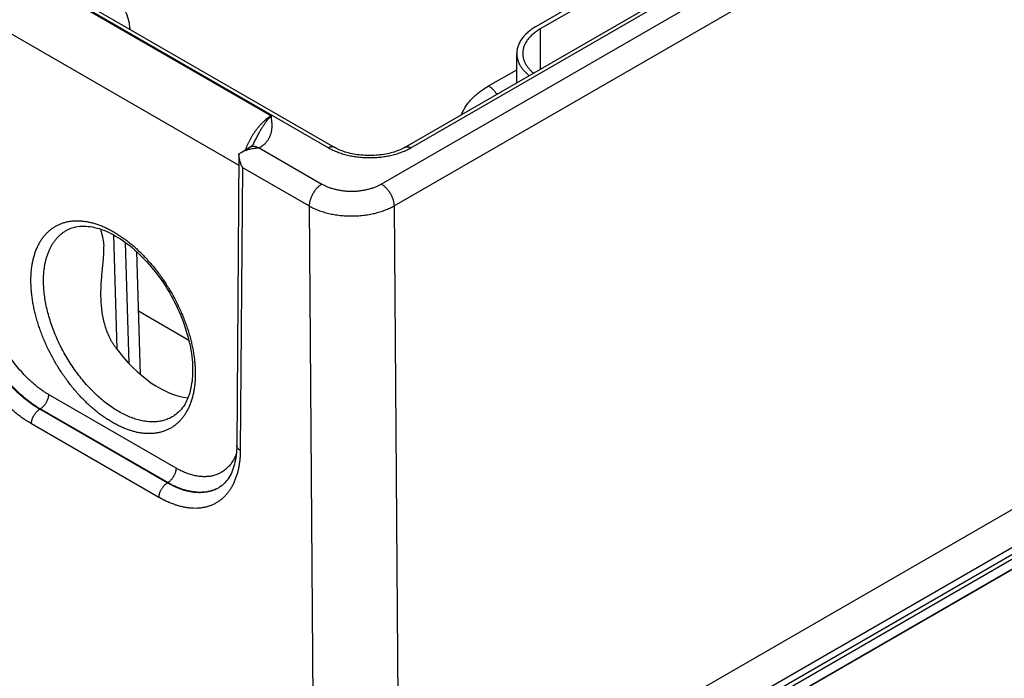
# Model space of a CAD drawing. Header units: inches. Extents: x 0 to 34, y 0 to 22.
# Tile 93 of 116: x 26.9 to 28.5, y 14.3 to 15.4. Entities that reach past the tile are written whole.
import ezdxf

# ---------------------------------------------------------------- set-up
doc = ezdxf.new("R2010")
doc.units = ezdxf.units.IN
doc.header["$LTSCALE"] = 1.87
doc.header["$MEASUREMENT"] = 0
doc.layers.get('0').update_dxf_attribs({"linetype": 'CONTINUOUS'})

msp = doc.modelspace()

# ---------------------------------------------------------------- linework, layer by layer
at = {"color": 7, "linetype": 'CONTINUOUS'}
for p, q in [((22.1733, 18.1667), (27.4046, 15.1462)), ((22.1638, 18.1658), (27.3951, 15.1453)), ((27.483, 15.0848), (29.7741, 16.4077)), ((27.5227, 15.1462), (29.6599, 16.3802)), ((27.5322, 15.1453), (29.6694, 16.3793)), ((27.5042, 15.0485), (29.7953, 16.3714)), ((28.0705, 15.5378), (27.7409, 15.3476)), ((28.0775, 15.5338), (27.748, 15.3435)), ((26.8772, 15.4425), (27.2996, 15.1987)), ((26.8266, 15.3579), (27.2455, 15.1161)), ((27.0638, 15.3456), (27.0639, 15.3429)), ((27.748, 15.3435), (27.748, 15.2763)), ((27.7087, 15.2536), (27.7087, 15.3027)), ((29.8198, 15.2846), (27.5124, 13.9524)), ((27.6617, 15.2484), (27.7087, 15.2755)), ((29.8477, 15.237), (27.5402, 13.9047)), ((27.5572, 13.9036), (29.8496, 15.2272)), ((27.5607, 13.8976), (29.8531, 15.2212)), ((27.5609, 13.8813), (29.8534, 15.2049)), ((29.8614, 15.2084), (27.5735, 13.8874)), ((27.2457, 15.1349), (27.2421, 14.6489)), ((27.2457, 15.135), (27.2496, 15.1377)), ((27.2496, 15.1377), (27.2641, 15.1464)), ((27.2796, 15.1451), (27.384, 15.0848)), ((27.2514, 15.1126), (27.2479, 14.6407)), ((27.2514, 15.1126), (27.3628, 15.0483)), ((27.3628, 15.0483), (27.371, 13.9527)), ((27.5042, 15.0485), (27.5124, 13.9524)), ((27.0365, 15.0002), (27.0422, 14.8096)), ((27.0563, 14.9877), (27.0624, 14.7857)), ((27.0751, 14.9723), (27.0813, 14.7676)), ((27.1623, 14.8241), (27.0781, 14.8727)), ((27.141, 14.6113), (26.9283, 14.7341)), ((26.9145, 14.7099), (26.9137, 14.7094)), ((27.1263, 14.5867), (26.9137, 14.7094)), ((27.1271, 14.5871), (26.9145, 14.7099)), ((27.1124, 14.5625), (26.8998, 14.6852)), ((27.1271, 14.5871), (27.1263, 14.5867))]:
    msp.add_line(p, q, dxfattribs=at)
for points in [[(27.2699, 15.1518), (27.2697, 15.1514), (27.2695, 15.1511), (27.2692, 15.1507), (27.2689, 15.1503), (27.2686, 15.1499), (27.2682, 15.1495), (27.2677, 15.149), (27.2672, 15.1486), (27.2667, 15.1481), (27.2661, 15.1477), (27.2655, 15.1472), (27.2648, 15.1468), (27.2641, 15.1464)], [(27.5227, 15.1462), (27.5208, 15.1452), (27.5188, 15.1441), (27.5166, 15.1431), (27.5143, 15.142), (27.5119, 15.141), (27.5094, 15.1401), (27.5069, 15.1392), (27.5043, 15.1383), (27.5016, 15.1375), (27.4988, 15.1367), (27.496, 15.136), (27.4931, 15.1354), (27.4901, 15.1348), (27.4871, 15.1343), (27.4841, 15.1338), (27.481, 15.1334), (27.4779, 15.1331), (27.4747, 15.1328), (27.4716, 15.1326), (27.4684, 15.1325), (27.4652, 15.1324), (27.462, 15.1324), (27.4588, 15.1325), (27.4557, 15.1326), (27.4525, 15.1328), (27.4494, 15.1331), (27.4463, 15.1334), (27.4432, 15.1338), (27.4401, 15.1343), (27.4371, 15.1348), (27.4342, 15.1354), (27.4313, 15.136), (27.4285, 15.1368), (27.4257, 15.1375), (27.423, 15.1383), (27.4204, 15.1392), (27.4178, 15.1401), (27.4154, 15.141), (27.413, 15.142), (27.4107, 15.1431), (27.4085, 15.1441), (27.4064, 15.1452), (27.4046, 15.1462)], [(26.959, 15.008), (26.9612, 15.0092), (26.9642, 15.0105), (26.9673, 15.0117), (26.9704, 15.0126), (26.9737, 15.0134), (26.9769, 15.014), (26.9803, 15.0144), (26.9837, 15.0147), (26.9871, 15.0147), (26.9906, 15.0146), (26.9942, 15.0143), (26.9978, 15.0139), (27.0014, 15.0133), (27.0051, 15.0125), (27.0088, 15.0116), (27.0126, 15.0105), (27.0164, 15.0092), (27.0203, 15.0078), (27.0242, 15.0062), (27.0281, 15.0044), (27.0321, 15.0025), (27.0361, 15.0005), (27.0401, 14.9982), (27.0441, 14.9958), (27.0482, 14.9933), (27.0522, 14.9906), (27.0562, 14.9877), (27.0603, 14.9847), (27.0643, 14.9816), (27.0683, 14.9783), (27.0723, 14.9748), (27.0763, 14.9712), (27.0802, 14.9675), (27.0841, 14.9637), (27.088, 14.9597), (27.0918, 14.9556), (27.0956, 14.9514), (27.0993, 14.9471), (27.103, 14.9426), (27.1066, 14.9381), (27.1102, 14.9334), (27.1136, 14.9287), (27.117, 14.9239), (27.1203, 14.919), (27.1236, 14.914), (27.1267, 14.909), (27.1297, 14.9038), (27.1327, 14.8987), (27.1355, 14.8934), (27.1383, 14.8882), (27.1409, 14.8829), (27.1435, 14.8775), (27.1459, 14.8721), (27.1482, 14.8667), (27.1504, 14.8613), (27.1525, 14.8559), (27.1545, 14.8505), (27.1563, 14.845), (27.158, 14.8396), (27.1596, 14.8342), (27.1611, 14.8289), (27.1624, 14.8235), (27.1636, 14.8182), (27.1647, 14.813), (27.1656, 14.8078), (27.1664, 14.8026), (27.1671, 14.7975), (27.1677, 14.7925), (27.1681, 14.7875), (27.1684, 14.7826), (27.1685, 14.7779), (27.1685, 14.7733)], [(27.1685, 14.7733), (27.1685, 14.7691), (27.1683, 14.7647), (27.1679, 14.7604), (27.1675, 14.7563), (27.1669, 14.7522), (27.1663, 14.7482), (27.1655, 14.7444), (27.1646, 14.7406), (27.1636, 14.737), (27.1625, 14.7335), (27.1613, 14.7301), (27.16, 14.7268), (27.1585, 14.7236), (27.157, 14.7206), (27.1553, 14.7176), (27.1536, 14.7148), (27.1517, 14.7121), (27.1497, 14.7096), (27.1476, 14.7072), (27.1454, 14.7049), (27.143, 14.7027), (27.1406, 14.7007), (27.138, 14.6988), (27.136, 14.6976)], [(27.2421, 14.6489), (27.242, 14.6448), (27.2418, 14.6406), (27.2415, 14.6365), (27.2411, 14.6325), (27.2405, 14.6287), (27.2399, 14.6249), (27.2391, 14.6213), (27.2383, 14.6177), (27.2373, 14.6143), (27.2363, 14.611), (27.2351, 14.6078), (27.2338, 14.6047), (27.2325, 14.6018), (27.231, 14.5989), (27.2295, 14.5962), (27.2278, 14.5936), (27.226, 14.5911), (27.2241, 14.5888), (27.222, 14.5865), (27.2199, 14.5844), (27.2176, 14.5825), (27.2151, 14.5806), (27.2131, 14.5793)]]:
    msp.add_lwpolyline(points, dxfattribs=at)
for centre, radius, start, end in [((27.0038, 15.3438), 0.06, 1.7318, 59.9986), ((27.0437, 15.345), 0.0201, 354.3465, 1.7241), ((27.1837, 14.6288), 0.0575, 300.7163, 301.2358)]:
    msp.add_arc(centre, radius, start, end, dxfattribs=at)
msp.add_ellipse((27.1098, 14.8889), major_axis=(-0.0909, 0.1521), ratio=0.567171, start_param=-4.542064, end_param=-3.534765, dxfattribs=at)
for points, knots in [([(27.7409, 15.3476), (27.7397, 15.3469), (27.7372, 15.3454), (27.7337, 15.343), (27.7304, 15.3406), (27.7273, 15.338), (27.7244, 15.3354), (27.7217, 15.3327), (27.7193, 15.3299), (27.7171, 15.327), (27.7151, 15.3241), (27.7134, 15.3212), (27.712, 15.3181), (27.7108, 15.3151), (27.7099, 15.312), (27.7092, 15.3089), (27.7088, 15.3058), (27.7087, 15.3037), (27.7087, 15.3027)], [0, 0, 0, 0, 0.075234, 0.14856, 0.219957, 0.289421, 0.356964, 0.422623, 0.486453, 0.548536, 0.608976, 0.667902, 0.725471, 0.781863, 0.83728, 0.891946, 0.946102, 1, 1, 1, 1]), ([(27.748, 15.3435), (27.7469, 15.3428), (27.7446, 15.3415), (27.7414, 15.3393), (27.7384, 15.3371), (27.7356, 15.3348), (27.733, 15.3324), (27.7305, 15.3299), (27.7283, 15.3274), (27.7263, 15.3248), (27.7246, 15.3222), (27.723, 15.3195), (27.7217, 15.3167), (27.7206, 15.314), (27.7198, 15.3112), (27.7192, 15.3083), (27.7188, 15.3055), (27.7187, 15.3036), (27.7187, 15.3027)], [0, 0, 0, 0, 0.075234, 0.14856, 0.219957, 0.289421, 0.356964, 0.422623, 0.486453, 0.548536, 0.608976, 0.667902, 0.725471, 0.781863, 0.83728, 0.891946, 0.946102, 1, 1, 1, 1]), ([(27.7087, 15.3027), (27.7087, 15.3018), (27.7088, 15.3002), (27.709, 15.2977), (27.7094, 15.2953), (27.71, 15.2928), (27.7108, 15.2904), (27.7117, 15.2879), (27.7128, 15.2855), (27.7144, 15.2823), (27.7169, 15.2784), (27.7205, 15.2739), (27.7247, 15.2696), (27.7278, 15.2669), (27.7294, 15.2656)], [0, 0, 0, 0, 0.056359, 0.112889, 0.169757, 0.227126, 0.285153, 0.343983, 0.403753, 0.464586, 0.589829, 0.720498, 0.857114, 1, 1, 1, 1]), ([(27.7187, 15.3027), (27.7187, 15.3019), (27.7188, 15.3005), (27.719, 15.2983), (27.7193, 15.2961), (27.7199, 15.2939), (27.7205, 15.2918), (27.7213, 15.2896), (27.7222, 15.2875), (27.7237, 15.2847), (27.7258, 15.2812), (27.7289, 15.2772), (27.7325, 15.2733), (27.7352, 15.2709), (27.7366, 15.2697)], [0, 0, 0, 0, 0.056607, 0.113377, 0.170469, 0.228039, 0.286236, 0.3452, 0.405064, 0.465946, 0.591144, 0.721566, 0.857739, 1, 1, 1, 1]), ([(27.6168, 15.2006), (27.6172, 15.2017), (27.6181, 15.204), (27.6197, 15.2073), (27.6215, 15.2106), (27.6241, 15.215), (27.6279, 15.2204), (27.6333, 15.2265), (27.6393, 15.2325), (27.6461, 15.2381), (27.6536, 15.2435), (27.659, 15.2468), (27.6617, 15.2484)], [0, 0, 0, 0, 0.05406, 0.108946, 0.164751, 0.221563, 0.338463, 0.460177, 0.587048, 0.719279, 0.856943, 1, 1, 1, 1]), ([(27.6617, 15.2484), (27.6624, 15.248), (27.6636, 15.2472), (27.6655, 15.2459), (27.6673, 15.2443), (27.6691, 15.2426), (27.6709, 15.2408), (27.6725, 15.2388), (27.6741, 15.2367), (27.6751, 15.2352), (27.6756, 15.2345)], [0, 0, 0, 0, 0.112241, 0.229076, 0.350126, 0.474923, 0.602928, 0.733543, 0.866125, 1, 1, 1, 1]), ([(27.2996, 15.1987), (27.2985, 15.198), (27.2962, 15.1965), (27.2929, 15.1942), (27.2897, 15.1915), (27.2865, 15.1887), (27.2833, 15.1856), (27.2803, 15.1823), (27.2773, 15.1788), (27.2744, 15.1752), (27.2717, 15.1714), (27.269, 15.1674), (27.2665, 15.1634), (27.2642, 15.1592), (27.262, 15.155), (27.26, 15.1506), (27.2582, 15.1463), (27.2571, 15.1434), (27.2566, 15.1419)], [0, 0, 0, 0, 0.054149, 0.110121, 0.167813, 0.227103, 0.287849, 0.349895, 0.413067, 0.477183, 0.542051, 0.607471, 0.673238, 0.739144, 0.804981, 0.870539, 0.935613, 1, 1, 1, 1]), ([(27.2699, 15.1518), (27.2705, 15.1529), (27.2716, 15.1552), (27.2733, 15.1586), (27.275, 15.162), (27.2767, 15.1653), (27.2784, 15.1686), (27.2799, 15.1713), (27.2811, 15.1734), (27.282, 15.175), (27.2829, 15.1765), (27.2838, 15.1781), (27.2848, 15.1796), (27.2857, 15.181), (27.2867, 15.1825), (27.2876, 15.1839), (27.2886, 15.1853), (27.2896, 15.1867), (27.2905, 15.188), (27.2918, 15.1898), (27.2932, 15.1914), (27.2945, 15.1931), (27.2955, 15.1943), (27.2965, 15.1954), (27.2979, 15.1969), (27.2989, 15.198), (27.2996, 15.1987)], [0, 0, 0, 0, 0.068622, 0.136902, 0.204748, 0.272069, 0.338771, 0.40474, 0.437411, 0.469856, 0.502066, 0.534033, 0.565732, 0.597143, 0.628254, 0.659057, 0.689542, 0.719699, 0.749503, 0.778936, 0.836664, 0.864945, 0.89282, 0.920268, 0.947282, 1, 1, 1, 1]), ([(27.2796, 15.1451), (27.2799, 15.1454), (27.2806, 15.1458), (27.2817, 15.1464), (27.2826, 15.1471), (27.2836, 15.1478), (27.2845, 15.1485), (27.2858, 15.1494), (27.2877, 15.1511), (27.2898, 15.1531), (27.2917, 15.1553), (27.293, 15.1569), (27.2942, 15.1585), (27.2952, 15.1602), (27.2962, 15.1618), (27.2971, 15.1635), (27.2978, 15.1652), (27.2985, 15.167), (27.2991, 15.1687), (27.2996, 15.1704), (27.3, 15.1722), (27.3003, 15.174), (27.3006, 15.1757), (27.3007, 15.1775), (27.3009, 15.1793), (27.301, 15.1816), (27.3009, 15.1846), (27.3008, 15.1881), (27.3004, 15.1916), (27.3, 15.1951), (27.2997, 15.1975), (27.2996, 15.1987)], [0, 0, 0, 0, 0.020017, 0.03978, 0.05928, 0.078529, 0.097536, 0.116299, 0.153109, 0.223981, 0.258156, 0.291555, 0.324236, 0.356263, 0.387702, 0.418618, 0.449077, 0.479142, 0.508876, 0.538336, 0.567574, 0.59664, 0.625575, 0.654418, 0.6832, 0.711947, 0.769411, 0.826926, 0.884538, 0.942242, 1, 1, 1, 1]), ([(27.2641, 15.1464), (27.2644, 15.1465), (27.2649, 15.1468), (27.2657, 15.1472), (27.2665, 15.1474), (27.2674, 15.1477), (27.2683, 15.1478), (27.2696, 15.1479), (27.2712, 15.1479), (27.2732, 15.1476), (27.2753, 15.147), (27.2774, 15.1462), (27.2788, 15.1455), (27.2795, 15.1451)], [0, 0, 0, 0, 0.054158, 0.108567, 0.16347, 0.219103, 0.275681, 0.333402, 0.452882, 0.578737, 0.71169, 0.852099, 1, 1, 1, 1]), ([(27.4046, 15.1462), (27.4044, 15.1463), (27.4041, 15.1465), (27.4036, 15.1467), (27.4031, 15.1469), (27.4023, 15.1471), (27.4014, 15.1472), (27.4002, 15.1471), (27.3989, 15.1469), (27.3976, 15.1465), (27.3963, 15.146), (27.3955, 15.1455), (27.3951, 15.1453)], [0, 0, 0, 0, 0.053914, 0.108087, 0.16277, 0.218204, 0.332119, 0.451454, 0.577351, 0.71055, 0.851419, 1, 1, 1, 1]), ([(27.5227, 15.1462), (27.5229, 15.1463), (27.5232, 15.1465), (27.5237, 15.1467), (27.5242, 15.1469), (27.5249, 15.1471), (27.5259, 15.1472), (27.5271, 15.1471), (27.5283, 15.1469), (27.5296, 15.1465), (27.5309, 15.146), (27.5318, 15.1455), (27.5322, 15.1453)], [0, 0, 0, 0, 0.053914, 0.108087, 0.16277, 0.218204, 0.332119, 0.451454, 0.577351, 0.71055, 0.851419, 1, 1, 1, 1]), ([(27.2514, 15.1126), (27.251, 15.1135), (27.2502, 15.1153), (27.2491, 15.118), (27.2481, 15.1207), (27.2473, 15.1235), (27.2466, 15.1264), (27.2461, 15.1292), (27.2458, 15.1321), (27.2457, 15.134), (27.2457, 15.135)], [0, 0, 0, 0, 0.125341, 0.250868, 0.37644, 0.501919, 0.627162, 0.752025, 0.876357, 1, 1, 1, 1]), ([(27.2496, 15.1377), (27.2507, 15.1383), (27.2529, 15.1395), (27.2564, 15.141), (27.2601, 15.1423), (27.2639, 15.1433), (27.2677, 15.1441), (27.271, 15.1446), (27.2736, 15.1449), (27.2756, 15.145), (27.2776, 15.1451), (27.2789, 15.1451), (27.2796, 15.1451)], [0, 0, 0, 0, 0.120924, 0.243645, 0.367791, 0.493041, 0.619117, 0.745774, 0.809258, 0.872807, 0.936396, 1, 1, 1, 1]), ([(27.3951, 15.1453), (27.3962, 15.1446), (27.3985, 15.1434), (27.4021, 15.1416), (27.4059, 15.1399), (27.4098, 15.1383), (27.4138, 15.1368), (27.4179, 15.1355), (27.4222, 15.1342), (27.4265, 15.1331), (27.431, 15.1321), (27.437, 15.131), (27.4447, 15.1299), (27.4541, 15.1291), (27.4636, 15.1288), (27.4731, 15.1291), (27.481, 15.1297), (27.4872, 15.1306), (27.4918, 15.1313), (27.4963, 15.1321), (27.5007, 15.1331), (27.5051, 15.1342), (27.5093, 15.1355), (27.5135, 15.1368), (27.5175, 15.1383), (27.5214, 15.1399), (27.5252, 15.1416), (27.5288, 15.1434), (27.5311, 15.1446), (27.5322, 15.1453)], [0, 0, 0, 0, 0.027598, 0.055845, 0.084718, 0.11419, 0.144228, 0.174796, 0.205857, 0.237368, 0.269286, 0.301564, 0.367002, 0.433285, 0.499996, 0.566708, 0.632991, 0.665845, 0.698436, 0.730714, 0.762632, 0.794143, 0.825204, 0.855772, 0.88581, 0.915282, 0.944155, 0.972402, 1, 1, 1, 1]), ([(27.384, 15.0848), (27.3833, 15.0844), (27.3819, 15.0835), (27.3799, 15.082), (27.3779, 15.0803), (27.3759, 15.0783), (27.374, 15.0762), (27.3723, 15.074), (27.3706, 15.0716), (27.3691, 15.0691), (27.3677, 15.0666), (27.3664, 15.0639), (27.3654, 15.0613), (27.3645, 15.0586), (27.3637, 15.056), (27.3632, 15.0534), (27.3629, 15.0508), (27.3628, 15.0491), (27.3628, 15.0483)], [0, 0, 0, 0, 0.055793, 0.114074, 0.174607, 0.237099, 0.301214, 0.36658, 0.432801, 0.499463, 0.566143, 0.63242, 0.697878, 0.76212, 0.82477, 0.885488, 0.943979, 1, 1, 1, 1]), ([(27.384, 15.0848), (27.3857, 15.0839), (27.3892, 15.0821), (27.3947, 15.0797), (27.4006, 15.0777), (27.4068, 15.076), (27.4132, 15.0747), (27.4199, 15.0737), (27.4267, 15.0731), (27.4335, 15.0729), (27.4404, 15.0731), (27.4472, 15.0737), (27.4538, 15.0747), (27.4603, 15.076), (27.4655, 15.0774), (27.4695, 15.0787), (27.4724, 15.0798), (27.4752, 15.0809), (27.4779, 15.0822), (27.4805, 15.0834), (27.4822, 15.0844), (27.483, 15.0848)], [0, 0, 0, 0, 0.055837, 0.114176, 0.174776, 0.237344, 0.301536, 0.366977, 0.433264, 0.49998, 0.566695, 0.632984, 0.698426, 0.762621, 0.82519, 0.855761, 0.885801, 0.915275, 0.944151, 0.9724, 1, 1, 1, 1]), ([(27.483, 15.0848), (27.4837, 15.0844), (27.4851, 15.0835), (27.4871, 15.082), (27.4891, 15.0803), (27.4911, 15.0784), (27.4929, 15.0763), (27.4947, 15.0741), (27.4964, 15.0717), (27.4979, 15.0692), (27.4993, 15.0667), (27.5005, 15.0641), (27.5016, 15.0614), (27.5025, 15.0588), (27.5032, 15.0562), (27.5038, 15.0536), (27.5041, 15.051), (27.5042, 15.0494), (27.5042, 15.0485)], [0, 0, 0, 0, 0.055748, 0.113969, 0.17443, 0.236844, 0.300879, 0.366168, 0.43232, 0.498926, 0.565569, 0.631832, 0.697305, 0.761592, 0.824321, 0.885155, 0.943796, 1, 1, 1, 1]), ([(27.3628, 15.0483), (27.3652, 15.047), (27.3689, 15.0451), (27.374, 15.0428), (27.378, 15.0412), (27.3821, 15.0397), (27.3879, 15.0378), (27.3953, 15.0358), (27.4045, 15.034), (27.414, 15.0326), (27.4237, 15.0318), (27.4335, 15.0316), (27.4433, 15.0318), (27.453, 15.0327), (27.4625, 15.0341), (27.4702, 15.0356), (27.4763, 15.0372), (27.4806, 15.0385), (27.4849, 15.0398), (27.4891, 15.0414), (27.4931, 15.043), (27.4982, 15.0453), (27.5019, 15.0472), (27.5042, 15.0485)], [0, 0, 0, 0, 0.05574, 0.084577, 0.114019, 0.144033, 0.174584, 0.237128, 0.301317, 0.36677, 0.433082, 0.49983, 0.566585, 0.632914, 0.698396, 0.762624, 0.794151, 0.825225, 0.855804, 0.885848, 0.915321, 0.944191, 1, 1, 1, 1]), ([(26.899, 14.9254), (26.899, 14.9279), (26.8992, 14.933), (26.8997, 14.9405), (26.9006, 14.9478), (26.9018, 14.9548), (26.9033, 14.9615), (26.9052, 14.968), (26.907, 14.9732), (26.9086, 14.9772), (26.9103, 14.9811), (26.9126, 14.9857), (26.9157, 14.9909), (26.919, 14.9958), (26.9227, 15.0003), (26.9266, 15.0044), (26.9308, 15.0082), (26.9352, 15.0116), (26.9399, 15.0146), (26.9449, 15.0171), (26.95, 15.0193), (26.9553, 15.021), (26.9609, 15.0223), (26.9666, 15.0232), (26.9725, 15.0237), (26.9785, 15.0237), (26.9847, 15.0233), (26.991, 15.0225), (26.9974, 15.0213), (27.0039, 15.0196), (27.0105, 15.0175), (27.0171, 15.015), (27.0238, 15.0121), (27.0305, 15.0088), (27.0372, 15.0051), (27.044, 15.001), (27.0507, 14.9966), (27.0573, 14.9918), (27.0639, 14.9866), (27.0705, 14.9811), (27.0769, 14.9753), (27.0833, 14.9692), (27.0895, 14.9627), (27.0957, 14.956), (27.1016, 14.9491), (27.1075, 14.9419), (27.1131, 14.9344), (27.1186, 14.9267), (27.1238, 14.9189), (27.1289, 14.9109), (27.1337, 14.9027), (27.1383, 14.8944), (27.1426, 14.8859), (27.1467, 14.8774), (27.1505, 14.8688), (27.1541, 14.8601), (27.1574, 14.8514), (27.1603, 14.8427), (27.163, 14.834), (27.1654, 14.8254), (27.1674, 14.8168), (27.1692, 14.8082), (27.1706, 14.7998), (27.1717, 14.7914), (27.1724, 14.7832), (27.1729, 14.7751), (27.173, 14.7698), (27.1729, 14.7672)], [0, 0, 0, 0, 0.015722, 0.031052, 0.045986, 0.060523, 0.074664, 0.088417, 0.101794, 0.108347, 0.114813, 0.127491, 0.139856, 0.15194, 0.163779, 0.175416, 0.186894, 0.198264, 0.209576, 0.220884, 0.23224, 0.243695, 0.255301, 0.267101, 0.27914, 0.291453, 0.304074, 0.31703, 0.330342, 0.344029, 0.358102, 0.372569, 0.387433, 0.402694, 0.418348, 0.434388, 0.450803, 0.467579, 0.484701, 0.50215, 0.519907, 0.537949, 0.556253, 0.574794, 0.593544, 0.612477, 0.631564, 0.650776, 0.670082, 0.689452, 0.708857, 0.728263, 0.747642, 0.766962, 0.786193, 0.805305, 0.824267, 0.843053, 0.861633, 0.879981, 0.898072, 0.915882, 0.933389, 0.950571, 0.967411, 0.983892, 1, 1, 1, 1]), ([(26.92, 14.9251), (26.92, 14.9276), (26.9202, 14.9323), (26.9207, 14.9393), (26.9216, 14.9461), (26.9227, 14.9527), (26.9242, 14.959), (26.9259, 14.9651), (26.9276, 14.9699), (26.9292, 14.9736), (26.9308, 14.9772), (26.933, 14.9815), (26.9359, 14.9864), (26.9391, 14.9909), (26.9426, 14.9951), (26.9463, 14.9989), (26.9503, 15.0023), (26.9545, 15.0054), (26.9575, 15.0072), (26.959, 15.008)], [0, 0, 0, 0, 0.075146, 0.148392, 0.219714, 0.289109, 0.356591, 0.422195, 0.48598, 0.517219, 0.548036, 0.608455, 0.667377, 0.724961, 0.781392, 0.836876, 0.891641, 0.94593, 1, 1, 1, 1]), ([(27.0149, 15.0097), (27.0151, 15.0088), (27.0157, 15.0069), (27.0165, 15.0039), (27.0173, 15.0007), (27.0182, 14.9973), (27.0188, 14.9943), (27.0193, 14.9918), (27.0196, 14.9898), (27.0199, 14.9878), (27.0201, 14.9856), (27.0203, 14.9834), (27.0204, 14.9819), (27.0205, 14.9812)], [0, 0, 0, 0, 0.100345, 0.206408, 0.318722, 0.437949, 0.564883, 0.631515, 0.700399, 0.771631, 0.845285, 0.921407, 1, 1, 1, 1]), ([(27.0159, 14.8947), (27.0157, 14.8985), (27.0157, 14.9042), (27.0159, 14.9117), (27.0161, 14.9173), (27.0165, 14.923), (27.0169, 14.9286), (27.0174, 14.9342), (27.0179, 14.9397), (27.0184, 14.9452), (27.019, 14.9507), (27.0195, 14.9561), (27.02, 14.9614), (27.0204, 14.9666), (27.0206, 14.9716), (27.0207, 14.9765), (27.0206, 14.9796), (27.0205, 14.9812)], [0, 0, 0, 0, 0.130679, 0.19596, 0.261163, 0.326254, 0.391185, 0.455899, 0.520315, 0.584325, 0.647778, 0.710468, 0.772113, 0.832343, 0.890711, 0.946736, 1, 1, 1, 1]), ([(26.8998, 14.6852), (26.8976, 14.6865), (26.8931, 14.6892), (26.8865, 14.6936), (26.88, 14.6983), (26.8735, 14.7034), (26.8671, 14.7088), (26.8608, 14.7145), (26.8545, 14.7205), (26.8484, 14.7268), (26.8424, 14.7334), (26.8365, 14.7402), (26.8308, 14.7473), (26.8253, 14.7546), (26.8199, 14.7621), (26.8148, 14.7698), (26.8098, 14.7777), (26.8051, 14.7857), (26.8006, 14.7939), (26.7963, 14.8021), (26.7923, 14.8105), (26.7886, 14.819), (26.7851, 14.8274), (26.7819, 14.836), (26.779, 14.8445), (26.7764, 14.853), (26.7741, 14.8615), (26.772, 14.87), (26.7703, 14.8784), (26.7689, 14.8867), (26.7679, 14.8949), (26.7671, 14.9029), (26.7667, 14.9108), (26.7666, 14.916), (26.7666, 14.9186)], [0, 0, 0, 0, 0.027577, 0.055799, 0.084642, 0.11408, 0.144081, 0.174611, 0.205632, 0.237103, 0.26898, 0.301219, 0.333771, 0.366588, 0.399619, 0.432813, 0.466117, 0.499479, 0.532846, 0.566163, 0.599379, 0.632442, 0.665298, 0.697899, 0.730194, 0.762136, 0.79368, 0.82478, 0.855397, 0.885492, 0.91503, 0.943978, 0.972309, 1, 1, 1, 1]), ([(26.9137, 14.7094), (26.9117, 14.7106), (26.9077, 14.713), (26.9018, 14.7169), (26.896, 14.7211), (26.8901, 14.7256), (26.8844, 14.7305), (26.8787, 14.7356), (26.8731, 14.7409), (26.8676, 14.7466), (26.8623, 14.7525), (26.857, 14.7586), (26.8519, 14.7649), (26.847, 14.7715), (26.8422, 14.7782), (26.836, 14.7874), (26.8288, 14.7992), (26.8223, 14.8115), (26.8175, 14.8215), (26.8141, 14.8291), (26.811, 14.8367), (26.8082, 14.8443), (26.8056, 14.852), (26.8033, 14.8596), (26.8012, 14.8672), (26.7994, 14.8748), (26.7979, 14.8823), (26.7967, 14.8897), (26.7957, 14.897), (26.7951, 14.9043), (26.7947, 14.9113), (26.7947, 14.916), (26.7947, 14.9183)], [0, 0, 0, 0, 0.027593, 0.055826, 0.084678, 0.11412, 0.144123, 0.174652, 0.20567, 0.237135, 0.269005, 0.301234, 0.333777, 0.366582, 0.399602, 0.432784, 0.499419, 0.566074, 0.599281, 0.632335, 0.665185, 0.697781, 0.730074, 0.762016, 0.793562, 0.824669, 0.855294, 0.885402, 0.914956, 0.943924, 0.97228, 1, 1, 1, 1]), ([(26.9145, 14.7099), (26.9125, 14.711), (26.9085, 14.7135), (26.9026, 14.7174), (26.8968, 14.7216), (26.891, 14.7261), (26.8853, 14.731), (26.8796, 14.7361), (26.874, 14.7415), (26.8685, 14.7471), (26.8632, 14.753), (26.8579, 14.7591), (26.8528, 14.7654), (26.8479, 14.772), (26.8431, 14.7787), (26.8369, 14.7879), (26.8297, 14.7998), (26.8232, 14.812), (26.8184, 14.822), (26.815, 14.8296), (26.8119, 14.8371), (26.809, 14.8448), (26.8064, 14.8524), (26.804, 14.86), (26.8019, 14.8676), (26.8001, 14.8752), (26.7986, 14.8827), (26.7973, 14.8901), (26.7964, 14.8974), (26.7957, 14.9046), (26.7953, 14.9117), (26.7952, 14.9163), (26.7952, 14.9186)], [0, 0, 0, 0, 0.027562, 0.055772, 0.084608, 0.114042, 0.144043, 0.174575, 0.2056, 0.237077, 0.268963, 0.301211, 0.333775, 0.366604, 0.399648, 0.432855, 0.49954, 0.566241, 0.599468, 0.632539, 0.665403, 0.698009, 0.730308, 0.762251, 0.793792, 0.824888, 0.855497, 0.88558, 0.915102, 0.94403, 0.972338, 1, 1, 1, 1]), ([(26.9283, 14.7341), (26.9266, 14.7351), (26.9231, 14.7372), (26.9179, 14.7407), (26.9127, 14.7444), (26.9076, 14.7484), (26.9025, 14.7527), (26.8975, 14.7572), (26.8926, 14.7619), (26.8861, 14.7686), (26.8783, 14.7775), (26.8694, 14.7888), (26.8611, 14.8008), (26.8535, 14.8134), (26.8466, 14.8263), (26.8405, 14.8396), (26.8352, 14.853), (26.8315, 14.8643), (26.8291, 14.8733), (26.8275, 14.88), (26.8261, 14.8866), (26.8251, 14.8931), (26.8242, 14.8996), (26.8236, 14.9059), (26.8233, 14.9122), (26.8232, 14.9163), (26.8232, 14.9183)], [0, 0, 0, 0, 0.027579, 0.055802, 0.084647, 0.114087, 0.14409, 0.174621, 0.205644, 0.237117, 0.301229, 0.366594, 0.432816, 0.499479, 0.56616, 0.632436, 0.697889, 0.762123, 0.793668, 0.82477, 0.855389, 0.885485, 0.915025, 0.943975, 0.972308, 1, 1, 1, 1]), ([(27.1729, 14.7672), (27.1729, 14.7646), (27.1728, 14.7596), (27.1722, 14.7521), (27.1714, 14.7448), (27.1702, 14.7378), (27.1686, 14.731), (27.1668, 14.7245), (27.165, 14.7193), (27.1634, 14.7153), (27.1617, 14.7115), (27.1594, 14.7069), (27.1563, 14.7016), (27.1529, 14.6968), (27.1493, 14.6922), (27.1454, 14.6881), (27.1412, 14.6843), (27.1367, 14.6809), (27.132, 14.6779), (27.1271, 14.6754), (27.122, 14.6732), (27.1166, 14.6715), (27.1111, 14.6702), (27.1053, 14.6693), (27.0994, 14.6688), (27.0934, 14.6688), (27.0872, 14.6692), (27.0809, 14.67), (27.0745, 14.6712), (27.068, 14.6729), (27.0614, 14.675), (27.0548, 14.6775), (27.0481, 14.6804), (27.0414, 14.6837), (27.0347, 14.6874), (27.028, 14.6915), (27.0213, 14.6959), (27.0146, 14.7007), (27.008, 14.7059), (27.0015, 14.7114), (26.995, 14.7172), (26.9886, 14.7233), (26.9824, 14.7298), (26.9763, 14.7365), (26.9703, 14.7434), (26.9645, 14.7507), (26.9588, 14.7581), (26.9534, 14.7658), (26.9481, 14.7736), (26.9431, 14.7817), (26.9382, 14.7898), (26.9336, 14.7982), (26.9293, 14.8066), (26.9252, 14.8151), (26.9214, 14.8237), (26.9178, 14.8324), (26.9146, 14.8411), (26.9116, 14.8498), (26.9089, 14.8585), (26.9066, 14.8672), (26.9045, 14.8758), (26.9028, 14.8843), (26.9014, 14.8928), (26.9003, 14.9011), (26.8995, 14.9093), (26.8991, 14.9174), (26.899, 14.9227), (26.899, 14.9254)], [0, 0, 0, 0, 0.015724, 0.031057, 0.045993, 0.060532, 0.074675, 0.08843, 0.101809, 0.108363, 0.114829, 0.127508, 0.139875, 0.15196, 0.1638, 0.175437, 0.186916, 0.198286, 0.209598, 0.220906, 0.232262, 0.243717, 0.255322, 0.267122, 0.27916, 0.291473, 0.304093, 0.317048, 0.33036, 0.344046, 0.358119, 0.372585, 0.387449, 0.40271, 0.418365, 0.434404, 0.450819, 0.467595, 0.484717, 0.502167, 0.519924, 0.537967, 0.556271, 0.574812, 0.593562, 0.612496, 0.631583, 0.650794, 0.670101, 0.689471, 0.708875, 0.728282, 0.747661, 0.766981, 0.786211, 0.805322, 0.824284, 0.843068, 0.861647, 0.879994, 0.898084, 0.915893, 0.933397, 0.950578, 0.967415, 0.983894, 1, 1, 1, 1]), ([(27.136, 14.6976), (27.1349, 14.6969), (27.1327, 14.6956), (27.1292, 14.694), (27.1256, 14.6925), (27.1219, 14.6913), (27.1181, 14.6902), (27.1142, 14.6894), (27.1102, 14.6889), (27.1061, 14.6885), (27.1019, 14.6884), (27.0962, 14.6885), (27.0889, 14.6892), (27.08, 14.691), (27.0709, 14.6937), (27.0616, 14.6972), (27.0523, 14.7016), (27.043, 14.7067), (27.0336, 14.7127), (27.0244, 14.7195), (27.0152, 14.7269), (27.0063, 14.7351), (26.9975, 14.7439), (26.989, 14.7533), (26.9809, 14.7632), (26.9731, 14.7736), (26.9657, 14.7844), (26.9587, 14.7956), (26.9522, 14.8071), (26.9462, 14.8189), (26.9408, 14.8308), (26.9359, 14.8429), (26.9317, 14.855), (26.9281, 14.8671), (26.9251, 14.8791), (26.9228, 14.8909), (26.9211, 14.9026), (26.9202, 14.914), (26.92, 14.9215), (26.92, 14.9251)], [0, 0, 0, 0, 0.010751, 0.021516, 0.032326, 0.043207, 0.054186, 0.06529, 0.076541, 0.087963, 0.099577, 0.111399, 0.13573, 0.161069, 0.187489, 0.215034, 0.243718, 0.273528, 0.304434, 0.336381, 0.369301, 0.40311, 0.437712, 0.473001, 0.508862, 0.545174, 0.581809, 0.618637, 0.655525, 0.69234, 0.728949, 0.765223, 0.801034, 0.836261, 0.870791, 0.904519, 0.937348, 0.969198, 1, 1, 1, 1]), ([(27.0402, 14.8123), (27.0392, 14.8138), (27.0371, 14.8167), (27.0342, 14.8214), (27.0316, 14.8261), (27.0284, 14.8326), (27.025, 14.841), (27.0218, 14.8515), (27.0193, 14.8621), (27.0175, 14.8729), (27.0163, 14.8838), (27.016, 14.8911), (27.0159, 14.8947)], [0, 0, 0, 0, 0.062188, 0.124385, 0.186609, 0.248871, 0.373517, 0.498406, 0.623539, 0.74889, 0.874403, 1, 1, 1, 1]), ([(26.9283, 14.7341), (26.9283, 14.7336), (26.9283, 14.7325), (26.9281, 14.7308), (26.9277, 14.7291), (26.9273, 14.7273), (26.9267, 14.7256), (26.926, 14.7238), (26.9252, 14.7221), (26.9243, 14.7204), (26.9233, 14.7187), (26.9222, 14.7172), (26.921, 14.7157), (26.9198, 14.7143), (26.9185, 14.713), (26.9172, 14.7118), (26.9158, 14.7108), (26.9149, 14.7102), (26.9145, 14.7099)], [0, 0, 0, 0, 0.055928, 0.114298, 0.174873, 0.237366, 0.301446, 0.36675, 0.432888, 0.499458, 0.566046, 0.632241, 0.697637, 0.761844, 0.824496, 0.885259, 0.943841, 1, 1, 1, 1]), ([(26.8998, 14.6852), (26.8998, 14.6858), (26.8998, 14.6869), (26.9001, 14.6886), (26.9004, 14.6903), (26.9009, 14.692), (26.9014, 14.6938), (26.9021, 14.6955), (26.903, 14.6973), (26.9039, 14.699), (26.9049, 14.7006), (26.906, 14.7022), (26.9071, 14.7037), (26.9084, 14.7051), (26.9096, 14.7064), (26.9109, 14.7075), (26.9123, 14.7086), (26.9132, 14.7092), (26.9137, 14.7094)], [0, 0, 0, 0, 0.055928, 0.114298, 0.174873, 0.237366, 0.301446, 0.36675, 0.432888, 0.499458, 0.566046, 0.632241, 0.697637, 0.761844, 0.824496, 0.885259, 0.943841, 1, 1, 1, 1]), ([(27.2479, 14.6407), (27.2479, 14.6382), (27.2478, 14.6332), (27.2472, 14.6259), (27.2464, 14.6188), (27.2452, 14.6119), (27.2437, 14.6052), (27.2419, 14.5989), (27.2401, 14.5938), (27.2385, 14.5898), (27.2369, 14.5861), (27.2346, 14.5816), (27.2316, 14.5764), (27.2283, 14.5716), (27.2247, 14.5672), (27.2209, 14.5631), (27.2168, 14.5594), (27.2124, 14.5561), (27.2078, 14.5532), (27.203, 14.5507), (27.198, 14.5485), (27.1927, 14.5468), (27.1873, 14.5455), (27.1817, 14.5447), (27.1759, 14.5442), (27.1699, 14.5442), (27.1639, 14.5446), (27.1577, 14.5454), (27.1514, 14.5466), (27.145, 14.5482), (27.1386, 14.5503), (27.1321, 14.5527), (27.1255, 14.5556), (27.119, 14.5588), (27.1146, 14.5612), (27.1124, 14.5625)], [0, 0, 0, 0, 0.037585, 0.074234, 0.109936, 0.144687, 0.178495, 0.211375, 0.243356, 0.259022, 0.274479, 0.304787, 0.334348, 0.363236, 0.391538, 0.419354, 0.446792, 0.473969, 0.501008, 0.528036, 0.555177, 0.582558, 0.610295, 0.638499, 0.667271, 0.696701, 0.726866, 0.757831, 0.78965, 0.822363, 0.855999, 0.890577, 0.926106, 0.962583, 1, 1, 1, 1]), ([(27.2479, 14.6407), (27.2475, 14.641), (27.2466, 14.6415), (27.2454, 14.6424), (27.2444, 14.6434), (27.2436, 14.6444), (27.2429, 14.6455), (27.2425, 14.6464), (27.2423, 14.6472), (27.2422, 14.6478), (27.2421, 14.6483), (27.2421, 14.6487), (27.2421, 14.6489)], [0, 0, 0, 0, 0.149162, 0.290451, 0.42389, 0.549842, 0.66905, 0.782678, 0.83792, 0.892388, 0.946327, 1, 1, 1, 1]), ([(27.2413, 14.6349), (27.2404, 14.6326), (27.2384, 14.628), (27.2353, 14.6226), (27.2325, 14.6187), (27.2304, 14.6159), (27.228, 14.6134), (27.2256, 14.611), (27.2231, 14.6087), (27.2204, 14.6067), (27.2176, 14.6048), (27.2147, 14.6032), (27.2117, 14.6017), (27.2086, 14.6004), (27.2054, 14.5993), (27.2021, 14.5984), (27.1987, 14.5978), (27.1952, 14.5973), (27.1917, 14.597), (27.188, 14.5969), (27.1843, 14.597), (27.1793, 14.5974), (27.1728, 14.5985), (27.1664, 14.6002), (27.1611, 14.6019), (27.1571, 14.6034), (27.1531, 14.6051), (27.149, 14.607), (27.145, 14.6091), (27.1423, 14.6106), (27.141, 14.6113)], [0, 0, 0, 0, 0.063663, 0.124842, 0.154625, 0.183934, 0.212831, 0.24138, 0.269654, 0.297725, 0.325671, 0.353572, 0.381505, 0.409551, 0.437786, 0.466285, 0.495121, 0.524358, 0.55406, 0.584282, 0.615075, 0.646484, 0.711276, 0.778916, 0.813859, 0.849562, 0.886029, 0.923261, 0.961254, 1, 1, 1, 1]), ([(27.141, 14.6113), (27.141, 14.6108), (27.1409, 14.6097), (27.1407, 14.608), (27.1404, 14.6063), (27.1399, 14.6045), (27.1393, 14.6028), (27.1386, 14.601), (27.1378, 14.5993), (27.1369, 14.5976), (27.1359, 14.596), (27.1348, 14.5944), (27.1336, 14.5929), (27.1324, 14.5915), (27.1311, 14.5902), (27.1298, 14.589), (27.1285, 14.588), (27.1276, 14.5874), (27.1271, 14.5871)], [0, 0, 0, 0, 0.055928, 0.114298, 0.174873, 0.237366, 0.301446, 0.36675, 0.432888, 0.499458, 0.566046, 0.632241, 0.697637, 0.761844, 0.824496, 0.885259, 0.943841, 1, 1, 1, 1]), ([(27.1124, 14.5625), (27.1125, 14.563), (27.1125, 14.5641), (27.1127, 14.5658), (27.1131, 14.5675), (27.1135, 14.5692), (27.1141, 14.571), (27.1148, 14.5728), (27.1156, 14.5745), (27.1165, 14.5762), (27.1175, 14.5778), (27.1186, 14.5794), (27.1198, 14.5809), (27.121, 14.5823), (27.1223, 14.5836), (27.1236, 14.5847), (27.1249, 14.5858), (27.1259, 14.5864), (27.1263, 14.5867)], [0, 0, 0, 0, 0.055928, 0.114298, 0.174873, 0.237366, 0.301446, 0.36675, 0.432888, 0.499458, 0.566046, 0.632241, 0.697637, 0.761844, 0.824496, 0.885259, 0.943841, 1, 1, 1, 1]), ([(27.2131, 14.5793), (27.2117, 14.5784), (27.2088, 14.5768), (27.2042, 14.5747), (27.1995, 14.573), (27.1945, 14.5718), (27.1894, 14.5709), (27.1842, 14.5704), (27.1788, 14.5702), (27.1742, 14.5705), (27.1705, 14.5709), (27.1667, 14.5714), (27.1619, 14.5723), (27.1561, 14.5737), (27.1502, 14.5756), (27.1443, 14.5778), (27.1383, 14.5804), (27.1323, 14.5833), (27.1283, 14.5855), (27.1263, 14.5867)], [0, 0, 0, 0, 0.05438, 0.108895, 0.163807, 0.21937, 0.275821, 0.333379, 0.392238, 0.452567, 0.483333, 0.514519, 0.578193, 0.643689, 0.711072, 0.780385, 0.851647, 0.924858, 1, 1, 1, 1]), ([(27.2131, 14.5793), (27.2117, 14.5784), (27.2088, 14.5769), (27.2042, 14.5749), (27.1995, 14.5734), (27.1946, 14.5721), (27.1896, 14.5713), (27.1844, 14.5709), (27.179, 14.5708), (27.1745, 14.5711), (27.1708, 14.5715), (27.1671, 14.572), (27.1623, 14.5729), (27.1566, 14.5744), (27.1507, 14.5762), (27.1449, 14.5784), (27.1389, 14.5809), (27.133, 14.5838), (27.129, 14.586), (27.1271, 14.5871)], [0, 0, 0, 0, 0.054139, 0.10849, 0.163306, 0.21883, 0.275289, 0.332891, 0.391819, 0.452232, 0.483044, 0.514274, 0.578036, 0.64361, 0.711056, 0.780411, 0.851692, 0.924895, 1, 1, 1, 1])]:
    msp.add_open_spline(points, degree=3, knots=knots, dxfattribs=at)

doc.saveas('drawing.dxf')
